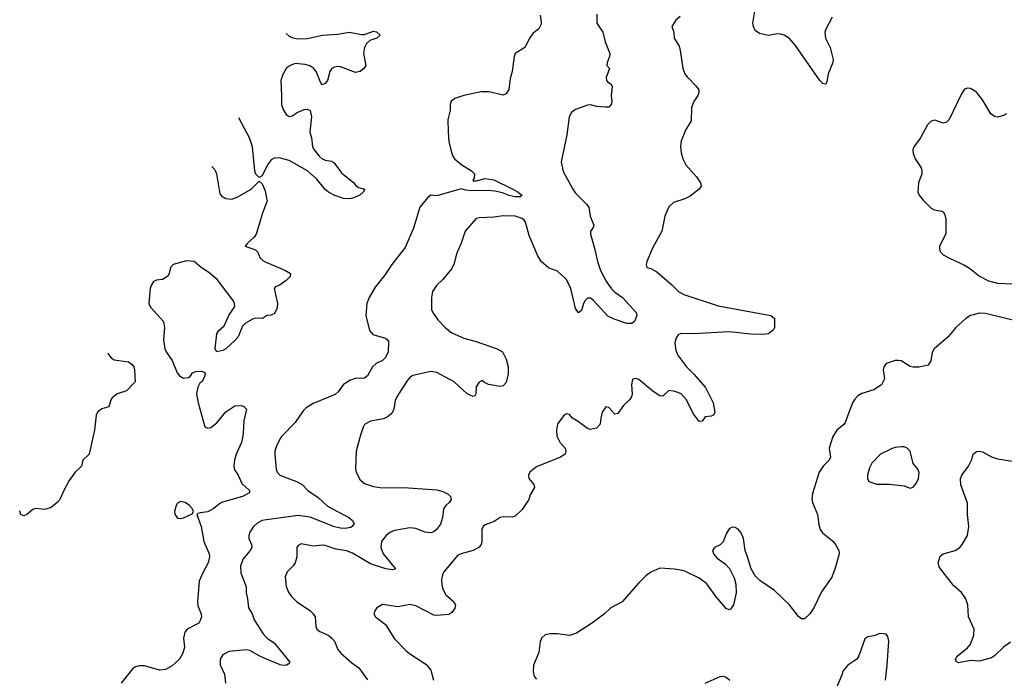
# Model space of a CAD drawing. Header units: inches. Extents: x 1550315 to 1685896, y 510706 to 640504.
# Tile 17 of 256: x 1558362 to 1564895, y 538403 to 542774. Entities that reach past the tile are written whole.
import ezdxf

# ---------------------------------------------------------------- set-up
doc = ezdxf.new("R2010")
doc.units = ezdxf.units.IN
doc.header["$MEASUREMENT"] = 0
for name, color, linetype in [('B5553', 7, 'Continuous'), ('B5554', 7, 'Continuous'), ('B5563', 7, 'Continuous'), ('B5564', 7, 'Continuous')]:
    doc.layers.add(name, color=color, linetype=linetype)

msp = doc.modelspace()

# ---------------------------------------------------------------- linework, layer by layer
at = {"layer": 'B5553', "color": 5}
for points, elevation in [([(1558846.8, 540000), (1558822.9, 539890), (1558780.9, 539850), (1558771.2, 539810), (1558729.8, 539770.2), (1558690, 539714.9), (1558654, 539650), (1558628.3, 539590), (1558611.4, 539568.6), (1558570, 539537.4), (1558530, 539522.6), (1558470, 539530.4), (1558450, 539523.1), (1558410, 539490.4), (1558390, 539481.6), (1558370, 539490.8), (1558362.6, 539510), (1558362.2, 539515.4)], 520), ([(1559840.5, 540000), (1559838.9, 539990), (1559833.1, 539966.9), (1559798, 539890), (1559786.7, 539850), (1559783.1, 539810), (1559787.5, 539787.5), (1559812, 539750), (1559835.6, 539695.6), (1559887.7, 539650), (1559887.3, 539632.7), (1559840.7, 539610), (1559708.3, 539571.7), (1559690, 539562.6), (1559650, 539529.7), (1559610, 539507.6), (1559558.8, 539501.2), (1559543.5, 539496.5), (1559538, 539490), (1559566.4, 539410), (1559583.7, 539310), (1559618.7, 539230), (1559621.7, 539210), (1559613.1, 539170), (1559576.4, 539103.6), (1559552.7, 539047.3), (1559541.1, 538910), (1559544.9, 538884.9), (1559566, 538830), (1559568.2, 538810), (1559561.6, 538790), (1559550.2, 538769.8), (1559472.7, 538730), (1559457.6, 538710), (1559448.4, 538670), (1559454.6, 538610), (1559445.3, 538570), (1559421.6, 538530), (1559374.7, 538485.3), (1559330, 538461.5), (1559290, 538456), (1559190, 538485.7), (1559154.3, 538485.7), (1559130, 538479.7), (1559110, 538466.6), (1559035.5, 538370)], 520), ([(1560000, 539454), (1559970.2, 539449.8), (1559934.9, 539430), (1559914.4, 539410), (1559888.2, 539371.8), (1559882.6, 539350), (1559881.7, 539330), (1559900.9, 539290), (1559902.6, 539270), (1559892.4, 539250), (1559843.8, 539196.2), (1559827.1, 539150), (1559830, 539102.8), (1559864.4, 539010), (1559864, 538970), (1559874.3, 538930), (1559881.3, 538870), (1559904.2, 538830), (1559918.3, 538790), (1559977.3, 538697.3), (1560000, 538674.7)], 540), ([(1560000, 538530.7), (1559955.6, 538550), (1559890, 538587.4), (1559870, 538590.8), (1559750, 538580.5), (1559710, 538558.4), (1559692.2, 538530), (1559692.2, 538492.2), (1559720.4, 538430), (1559726.7, 538370)], 540)]:
    msp.add_lwpolyline(points, dxfattribs=dict(at, elevation=elevation))
at = {"layer": 'B5553', "color": 5, "elevation": 520}
msp.add_lwpolyline([(1559430, 539576.4), (1559410, 539564.5), (1559400.3, 539550), (1559390.4, 539510), (1559392.4, 539492.4), (1559410, 539464.9), (1559430, 539462.4), (1559450, 539468.5), (1559505.6, 539494.4), (1559515.3, 539510), (1559506.6, 539530), (1559489.6, 539550), (1559460.9, 539570)], close=True, dxfattribs=at)
at = {"layer": 'B5554', "color": 5, "elevation": 520}
for points in [[(1560000, 541797.4), (1559970, 541738), (1559950, 541726), (1559930, 541748), (1559921.6, 541770), (1559906, 541930), (1559886.4, 541990), (1559816.3, 542121.3)], [(1559637, 541799.9), (1559657.3, 541777.3), (1559668, 541750), (1559690, 541618), (1559703.4, 541603.4), (1559730, 541587.3), (1559770, 541581.6), (1559810, 541598), (1559899, 541650), (1559950, 541702), (1559970, 541684.7), (1559990, 541638), (1560000, 541588.6)], [(1560000, 541559.9), (1559973.8, 541490), (1559930.2, 541349.8), (1559918.3, 541330), (1559873.1, 541290), (1559859.1, 541270), (1559926.2, 541246.2), (1559943.1, 541230), (1559955.9, 541195.9), (1559976.2, 541176.2), (1560000, 541162.1)], [(1560000, 540808.6), (1559974, 540790), (1559930, 540793.2), (1559910.8, 540789.2), (1559859.8, 540760.2), (1559840.5, 540739.5), (1559810.7, 540670), (1559790, 540644), (1559730, 540589), (1559710, 540579), (1559670, 540568.7), (1559659, 540590), (1559669.5, 540690), (1559682.7, 540710), (1559718.3, 540741.7), (1559750, 540810.5), (1559789.5, 540870), (1559787, 540890), (1559778, 540910), (1559671.8, 541050), (1559617, 541097), (1559566, 541130), (1559519, 541170), (1559470, 541172.6), (1559381, 541150), (1559362.8, 541130), (1559354, 541090), (1559342, 541070), (1559310, 541049.6), (1559270, 541045.1), (1559250, 541035.6), (1559234, 541010), (1559227.9, 540990), (1559219.3, 540890), (1559230, 540866.8), (1559316, 540770), (1559322.8, 540730), (1559317.3, 540650), (1559325.5, 540590), (1559334, 540570), (1559372.8, 540512.8), (1559407.3, 540430), (1559422.8, 540410), (1559450, 540394), (1559481.2, 540398.8), (1559493.2, 540406.8), (1559509, 540430), (1559530, 540438), (1559570, 540442), (1559592, 540430), (1559591.3, 540410), (1559582, 540390), (1559571.3, 540370), (1559558, 540362), (1559544.5, 540335.5), (1559535.5, 540290), (1559547, 540230), (1559590.7, 540070.7), (1559610, 540062), (1559630, 540067.7), (1559670, 540099.1), (1559730, 540170.5), (1559790, 540210.4), (1559833.2, 540213.2), (1559850, 540206), (1559866, 540190), (1559848.7, 540111.3), (1559845.3, 540030), (1559840.5, 540000)], [(1558947.1, 540563.6), (1558952.5, 540552.5), (1558969.4, 540529.4), (1558990, 540517.2), (1559083.2, 540503.2), (1559110, 540484), (1559119.3, 540470), (1559123.7, 540450), (1559128.7, 540370), (1559070, 540310.6), (1559009.6, 540290.4), (1558976.6, 540263.4), (1558966, 540250), (1558954.5, 540205.5), (1558907.9, 540192.1), (1558879.3, 540170), (1558869.6, 540150), (1558857.7, 540050), (1558846.8, 540000)]]:
    msp.add_lwpolyline(points, dxfattribs=at)
at = {"layer": 'B5563', "color": 5}
for points, elevation in [([(1560095.1, 540000), (1560069.1, 539950.9), (1560055.8, 539910), (1560054.2, 539885.8), (1560064.4, 539790), (1560070.4, 539770), (1560088.7, 539750), (1560199.3, 539710), (1560236.4, 539690), (1560274.9, 539650), (1560342, 539602), (1560404.5, 539544.5), (1560545.8, 539470), (1560570.5, 539450), (1560581.6, 539430), (1560568.2, 539410), (1560556.6, 539403.4), (1560521.9, 539398.1), (1560490, 539399.4), (1560450, 539408.9), (1560290, 539472.2), (1560210, 539483.6), (1560000, 539454)], 540), ([(1560618.6, 540000), (1560594.4, 539910), (1560590.3, 539790.3), (1560594.9, 539770), (1560620.6, 539720.6), (1560650, 539696.5), (1560710, 539676.9), (1560767.3, 539667.3), (1560910, 539669.4), (1561130, 539654.7), (1561170, 539643.1), (1561204.9, 539624.9), (1561220.5, 539610), (1561223.8, 539590), (1561212.7, 539570), (1561190.2, 539549.8), (1561173.2, 539526.8), (1561168.3, 539470), (1561155, 539425), (1561128.4, 539390), (1561110, 539374.7), (1561090, 539367.4), (1561050, 539373.1), (1560990, 539397.7), (1560950, 539400.7), (1560850, 539384.6), (1560818, 539370), (1560794.3, 539350), (1560763.6, 539310), (1560758.8, 539270), (1560774.2, 539230), (1560856.3, 539130), (1560838.2, 539121.8), (1560791.3, 539128.7), (1560690, 539163.7), (1560570, 539233.5), (1560530, 539249.8), (1560460.3, 539260.3), (1560390, 539283.5), (1560370, 539286), (1560310, 539279.5), (1560230, 539294.5), (1560210, 539284), (1560202, 539270), (1560201.6, 539210), (1560190.5, 539170), (1560177.3, 539150), (1560137.3, 539110), (1560124.4, 539075.6), (1560130, 539012), (1560148, 538970), (1560164.9, 538944.9), (1560200.5, 538910), (1560291.3, 538851.3), (1560310.3, 538830.3), (1560321.6, 538810), (1560327.7, 538750), (1560334, 538730), (1560353.8, 538713.8), (1560409.1, 538689.1), (1560434, 538670), (1560450.3, 538650), (1560474, 538594), (1560492.7, 538570), (1560565.7, 538505.7), (1560611.8, 538471.8), (1560670, 538392.4)], 560), ([(1561931, 540000), (1561946, 539970), (1561981, 539930), (1561986, 539910), (1561981, 539890), (1561951.3, 539870), (1561790, 539806), (1561746, 539770), (1561738.8, 539750), (1561740.7, 539730), (1561773, 539690), (1561778, 539670), (1561750, 539621.2), (1561740.3, 539590), (1561697, 539523), (1561650, 539479.8), (1561630, 539472), (1561570, 539474.3), (1561550, 539469.7), (1561510, 539442.6), (1561450, 539422), (1561438, 539410), (1561428.5, 539390), (1561429.1, 539310), (1561423.6, 539290), (1561410, 539273), (1561370, 539251.9), (1561290.7, 539230), (1561270, 539219.7), (1561176, 539110), (1561166.3, 539090), (1561161.6, 539058.4), (1561163.1, 539023.1), (1561170, 538994), (1561190, 538956.4), (1561242, 538910), (1561252.7, 538890), (1561250, 538869), (1561230, 538839.3), (1561210, 538827.3), (1561130, 538818.9), (1561110, 538822), (1560990, 538884.7), (1560950, 538893.3), (1560870, 538877), (1560770, 538892.7), (1560732, 538870), (1560718, 538850), (1560712, 538830), (1560722, 538810), (1560790, 538761), (1560850, 538665.5), (1560926.1, 538586.1), (1560947.8, 538567.8), (1561057.4, 538497.4), (1561090, 538457.3), (1561107.8, 538390)], 580), ([(1563754.7, 540000), (1563733.4, 539930), (1563741.1, 539870), (1563732.8, 539850), (1563694, 539810), (1563665.8, 539770), (1563622.2, 539630), (1563618.2, 539590), (1563621.3, 539570), (1563656.5, 539490), (1563663.6, 539423.6), (1563673, 539390), (1563687.7, 539367.7), (1563754.3, 539314.3), (1563775.5, 539290), (1563797.1, 539250), (1563798.4, 539230), (1563773.2, 539133.2), (1563750, 539074), (1563682.8, 538977.2), (1563630.4, 538870), (1563604.9, 538830), (1563570, 538797.2), (1563550, 538797.2), (1563530, 538813.2), (1563469.7, 538889.7), (1563370, 538985.2), (1563272.1, 539052.1), (1563242, 539082), (1563215.1, 539130), (1563191.6, 539210), (1563174.5, 539250), (1563163.6, 539330), (1563150, 539369), (1563130, 539392.7), (1563110, 539402.7), (1563090, 539405.2), (1563070, 539395.3), (1563050, 539362), (1563030, 539309), (1563010, 539289.2), (1562971.3, 539270), (1562958.8, 539250), (1562964.9, 539230), (1562990, 539200.7), (1563042.6, 539162.6), (1563071.8, 539131.8), (1563102.4, 539070), (1563112.8, 539027.2), (1563114.9, 538970), (1563098, 538890), (1563078, 538862), (1563070, 538858), (1563050, 538867), (1562983.6, 538943.6), (1562921.3, 539030), (1562870, 539066.9), (1562770, 539116.2), (1562706.9, 539126.9), (1562610, 539133.3), (1562550, 539107.6), (1562517.1, 539082.9), (1562470, 539036.2), (1562360.4, 538910), (1562284.4, 538870), (1562243.1, 538830), (1562163, 538770), (1562056.7, 538703.3), (1562010, 538686), (1561930, 538697.4), (1561882.9, 538697.1), (1561849, 538691), (1561823.8, 538670), (1561814.9, 538645.1), (1561806.7, 538573.3), (1561770.4, 538490), (1561768.3, 538448.3), (1561775.2, 538415.2), (1561790, 538397.3)], 620), ([(1564936.3, 538643.7), (1564890, 538609.8), (1564830, 538552.1), (1564810, 538539.2), (1564730, 538515.7), (1564670, 538521), (1564590, 538506.3), (1564574.8, 538514.8), (1564571.8, 538530), (1564582.4, 538550), (1564650, 538604.4), (1564669.8, 538630), (1564692.5, 538690), (1564695.4, 538730), (1564658.3, 538810), (1564653, 538890), (1564639.5, 538930), (1564610, 538973.2), (1564558.6, 539018.6), (1564486.3, 539110), (1564463.4, 539143.4), (1564456.4, 539170), (1564470, 539214.4), (1564489.5, 539230), (1564568.8, 539251.2), (1564598.7, 539270), (1564615.8, 539290), (1564649.6, 539350), (1564659.5, 539410), (1564649.6, 539490), (1564650, 539566), (1564607.1, 539687.1), (1564604.7, 539730), (1564613.6, 539750), (1564658, 539810), (1564676.9, 539850), (1564688.7, 539891.3), (1564710, 539908.8), (1564730, 539910.2), (1564750, 539905.5), (1564810, 539873.1), (1564850, 539860.3), (1564950, 539843.1)], 620), ([(1564105.6, 538390), (1564118.4, 538490), (1564129.2, 538650), (1564121.2, 538681.2), (1564110, 538695.3), (1564070, 538701.2), (1564030, 538685.2), (1563990, 538677.2), (1563970, 538664), (1563928.6, 538551.4), (1563916.3, 538530), (1563857.3, 538490), (1563823, 538450), (1563819.3, 538430), (1563776.4, 538330)], 640), ([(1560000, 538674.7), (1560007.4, 538667.4), (1560050, 538637.6), (1560154.8, 538510), (1560144, 538496), (1560132, 538490), (1560110, 538487.6), (1560090, 538491.6), (1560000, 538530.7)], 540), ([(1562910, 538370.3), (1563010, 538414.9), (1563030, 538418), (1563050, 538410.7), (1563074, 538390)], 620)]:
    msp.add_lwpolyline(points, dxfattribs=dict(at, elevation=elevation))
at = {"layer": 'B5563', "color": 5, "elevation": 640}
msp.add_lwpolyline([(1564210, 539939.7), (1564170, 539935.4), (1564150, 539927.4), (1564074.4, 539890), (1564014.9, 539830), (1564000.3, 539799.7), (1563988.2, 539750), (1563988, 539728), (1563996, 539710), (1564050, 539692.2), (1564130.4, 539690.4), (1564230, 539681), (1564270, 539664.7), (1564290, 539671), (1564310, 539696), (1564324.5, 539730), (1564329.4, 539769.4), (1564321.2, 539790), (1564289.5, 539829.5), (1564269.5, 539910), (1564249.7, 539929.7), (1564230, 539938)], close=True, dxfattribs=at)
at = {"layer": 'B5564', "color": 5}
for points, elevation in [([(1561815.2, 542804.8), (1561822.5, 542757.5), (1561819.9, 542740.1), (1561806.2, 542713.8), (1561770, 542684), (1561746.2, 542653.8), (1561714, 542590), (1561650.6, 542549.4), (1561642.8, 542530), (1561630.4, 542429.6), (1561615.9, 542384.1), (1561606.8, 542310), (1561590, 542282), (1561570, 542273.2), (1561475.6, 542295.6), (1561424.4, 542295.6), (1561309, 542271), (1561250, 542249.6), (1561226, 542234), (1561218.3, 542210), (1561217.8, 542170), (1561202.6, 542110), (1561204.7, 542030), (1561210, 541964.7), (1561221.7, 541910), (1561233.2, 541873.2), (1561247.9, 541850), (1561294.6, 541810), (1561360.8, 541770), (1561376, 541756), (1561380.2, 541750), (1561377.3, 541722.7), (1561367.8, 541710), (1561370, 541704.9), (1561390, 541704.7), (1561450, 541720.1), (1561508.2, 541710), (1561633.1, 541650), (1561668.5, 541630), (1561694.4, 541610), (1561694, 541606), (1561682, 541598), (1561650, 541598.4), (1561610, 541607.7), (1561565.5, 541625.5), (1561515.5, 541635.5), (1561470, 541640.7), (1561358.4, 541638.4), (1561322.3, 541642.3), (1561291.6, 541651.6), (1561130, 541603.7), (1561090, 541608.2), (1561070, 541592.6), (1561017.6, 541530), (1560974.6, 541390), (1560918.6, 541261.4), (1560831.7, 541148.3), (1560783.4, 541076.6), (1560720.7, 540999.3), (1560680.3, 540930), (1560664.6, 540890), (1560658, 540810), (1560682, 540710), (1560705.5, 540685.5), (1560790, 540659.1), (1560802.8, 540650), (1560810, 540638), (1560807.1, 540570), (1560790, 540531.1), (1560770, 540512.2), (1560727.9, 540492.1), (1560702.3, 540470), (1560670.3, 540410), (1560650, 540394.7), (1560587.6, 540392.4), (1560550, 540378.7), (1560508.5, 540351.5), (1560475, 540305), (1560454.4, 540285.6), (1560310, 540227.1), (1560262.2, 540197.8), (1560242.1, 540177.9), (1560190, 540100.3), (1560100.4, 540010), (1560095.1, 540000)], 540), ([(1562190.4, 542810), (1562190.7, 542750), (1562230.2, 542690.2), (1562246.4, 542626.4), (1562277.6, 542550), (1562275.8, 542530), (1562260.4, 542490), (1562258.8, 542470), (1562274.8, 542450), (1562253, 542390), (1562254.8, 542370), (1562261.1, 542361.1), (1562286.8, 542346.8), (1562294, 542330), (1562286.8, 542270), (1562290.7, 542230), (1562286, 542210), (1562270, 542194), (1562247.5, 542192.5), (1562190, 542196.9), (1562150, 542208), (1562130, 542206.9), (1562050, 542176.9), (1562023.1, 542156.9), (1562007.3, 542130), (1561992.9, 542010), (1561955.3, 541830), (1561967.1, 541767.1), (1562031.6, 541650), (1562050, 541622.4), (1562123.1, 541550), (1562137.6, 541530), (1562147, 541470), (1562171.7, 541410), (1562165.3, 541390), (1562150.3, 541370), (1562149.2, 541350), (1562176.8, 541256.8), (1562195.3, 541170), (1562215.4, 541110), (1562254.5, 541034.5), (1562287.6, 540987.6), (1562310, 540965), (1562361.3, 540930), (1562451.3, 540830), (1562456, 540810), (1562441, 540770), (1562422.8, 540757.2), (1562390, 540757.6), (1562306.1, 540786.1), (1562265.3, 540805.3), (1562170, 540909.7), (1562150, 540925.4), (1562130, 540926.6), (1562113.4, 540910), (1562102.3, 540890), (1562090, 540844), (1562070, 540829.4), (1562050, 540857.2), (1562018, 540990), (1561990, 541049.5), (1561930, 541105.1), (1561870, 541127.6), (1561822.9, 541170), (1561798.7, 541210), (1561742.5, 541342.5), (1561718, 541430), (1561710, 541443.6), (1561695.4, 541455.4), (1561650, 541469.8), (1561570, 541473.1), (1561510, 541463.1), (1561410, 541458.7), (1561390, 541453.3), (1561317.1, 541370), (1561292.2, 541290), (1561259.6, 541220.4), (1561243.7, 541156.3), (1561230, 541122), (1561170, 541049.6), (1561128.5, 541010), (1561101.3, 540970), (1561094, 540930), (1561095.5, 540850), (1561105.5, 540825.5), (1561139.2, 540779.2), (1561188.1, 540728.1), (1561230, 540695.3), (1561310, 540660.3), (1561390, 540637.6), (1561529, 540589), (1561564.9, 540570), (1561590, 540521), (1561603.1, 540470), (1561602.8, 540422.8), (1561590, 540366.6), (1561570, 540343.5), (1561550, 540340.4), (1561472.9, 540352.9), (1561445.6, 540365.6), (1561430, 540379), (1561410, 540369.2), (1561390, 540337.2), (1561387.7, 540290), (1561382.8, 540277.2), (1561370, 540272.3), (1561330, 540291.1), (1561244.7, 540370), (1561130, 540431.7), (1561090, 540439.2), (1560970, 540413.3), (1560950, 540399.5), (1560930, 540375.1), (1560863.7, 540270), (1560852.9, 540247.1), (1560843.7, 540190), (1560835.8, 540170), (1560823.7, 540156.3), (1560801.6, 540138.4), (1560775.2, 540124.8), (1560690, 540108.4), (1560650, 540086.6), (1560640.3, 540070), (1560621.3, 540010), (1560618.6, 540000)], 560), ([(1562745, 542795), (1562714.6, 542770), (1562688.4, 542728.4), (1562702.8, 542690), (1562705.5, 542650), (1562736.9, 542596.9), (1562744.9, 542570), (1562761.6, 542450), (1562775.1, 542415.1), (1562790, 542394), (1562850, 542333.4), (1562868.1, 542308.1), (1562868.2, 542290), (1562860.4, 542270), (1562835.3, 542230), (1562818.7, 542190), (1562817.4, 542102.6), (1562779.3, 542040.7), (1562750.4, 541970), (1562747.1, 541932.9), (1562751.8, 541890), (1562761.1, 541850), (1562781.7, 541810), (1562852.2, 541730), (1562879.3, 541690), (1562883, 541670), (1562870.6, 541650), (1562810, 541602.9), (1562775.1, 541584.9), (1562700.3, 541559.7), (1562668.6, 541531.4), (1562641.6, 541470), (1562623, 541370), (1562561.7, 541258.3), (1562522.8, 541170), (1562518, 541150), (1562522, 541130), (1562550, 541122.8), (1562590, 541100.7), (1562690, 541014.9), (1562732.7, 540970), (1562767.7, 540950), (1562995.6, 540875.6), (1563344.7, 540810), (1563370.8, 540790), (1563370.8, 540730), (1563364.5, 540715.5), (1563331.3, 540690), (1563290, 540685.4), (1563212.5, 540687.5), (1563070, 540702.3), (1562832.1, 540687.9), (1562750, 540690.7), (1562730, 540682), (1562716.7, 540663.3), (1562709.4, 540630), (1562712.3, 540590), (1562726.2, 540550), (1562785.6, 540470), (1562838, 540418), (1562911.7, 540331.7), (1562962.8, 540230), (1562974.9, 540170), (1562967.5, 540152.5), (1562950, 540142.7), (1562910, 540139), (1562890, 540108.7), (1562870, 540106.6), (1562830, 540159.3), (1562785.6, 540250), (1562750, 540289.8), (1562710, 540306.2), (1562670, 540313), (1562630, 540276.2), (1562610, 540278), (1562565.9, 540305.9), (1562470, 540386), (1562446.4, 540393.6), (1562431, 540389), (1562424.9, 540375.1), (1562422, 540350), (1562425.5, 540290), (1562420.7, 540270), (1562407.3, 540250), (1562367.6, 540212.4), (1562330, 540160.9), (1562310, 540155.1), (1562270, 540199.3), (1562250, 540205.2), (1562227.7, 540170), (1562217.3, 540130), (1562214, 540090), (1562190, 540062), (1562150, 540054), (1562130, 540061.2), (1562070, 540106), (1562029.6, 540129.6), (1562010, 540154), (1561990, 540159), (1561970, 540144), (1561931, 540090), (1561922.8, 540050), (1561926, 540010), (1561931, 540000)], 580), ([(1563753, 542790), (1563710.3, 542710), (1563704.9, 542690), (1563707.6, 542650), (1563739.5, 542590), (1563758.4, 542510), (1563757.1, 542490), (1563725.3, 542414.7), (1563717.5, 542362.5), (1563710, 542345.2), (1563690, 542349.4), (1563670, 542369.6), (1563510, 542602.9), (1563470, 542649.5), (1563434, 542670), (1563410, 542678), (1563390, 542679.3), (1563330, 542669.5), (1563270, 542681.2), (1563242.7, 542702.7), (1563230, 542728.7), (1563225.6, 542750), (1563239.5, 542830)], 580), ([(1560129.5, 542682.6), (1560150, 542664.9), (1560173.7, 542653.7), (1560210, 542646.7), (1560270, 542648.4), (1560370.3, 542670.3), (1560470, 542677), (1560550, 542690.3), (1560630, 542675.8), (1560650, 542676.4), (1560710, 542698), (1560730, 542693.4), (1560754.8, 542670), (1560731, 542650), (1560684.2, 542635.8), (1560663.8, 542616.2), (1560650.4, 542590), (1560642.4, 542550), (1560658, 542470), (1560645.3, 542450), (1560621.3, 542430), (1560590, 542423.4), (1560490, 542461.5), (1560470, 542463.7), (1560450, 542459.3), (1560434, 542450), (1560418.9, 542430), (1560405.5, 542370), (1560390, 542349.2), (1560370, 542341.2), (1560358.4, 542358.4), (1560329.6, 542430), (1560311.8, 542451.8), (1560287.3, 542467.3), (1560257, 542477), (1560190, 542482), (1560152.2, 542467.8), (1560130.3, 542450), (1560108.1, 542410), (1560095.2, 542370), (1560100.3, 542270), (1560098.3, 542210), (1560110, 542177.3), (1560130, 542144.7), (1560150, 542130.8), (1560170, 542136.3), (1560203.1, 542156.9), (1560250, 542178), (1560270, 542180.7), (1560290, 542170.8), (1560298, 542130), (1560287, 542030), (1560298.4, 541990), (1560304.4, 541930), (1560315.5, 541910), (1560350, 541867.3), (1560370, 541850.6), (1560390, 541842), (1560430, 541834.8), (1560445.5, 541825.5), (1560498, 541758), (1560579.1, 541690), (1560592.7, 541672.7), (1560610, 541661), (1560652, 541650), (1560642, 541630), (1560618, 541610), (1560571.7, 541588.3), (1560550, 541584.7), (1560510, 541587.3), (1560452.5, 541607.5), (1560410, 541629.8), (1560390, 541647.8), (1560334.6, 541714.6), (1560271.1, 541771.1), (1560150, 541838.2), (1560083.1, 541856.9), (1560050, 541855.6), (1560030, 541843.7), (1560010, 541817.2), (1560000, 541797.4)], 520), ([(1564910, 542149.6), (1564890, 542137.6), (1564850, 542127.8), (1564830, 542131.6), (1564805.6, 542150), (1564750, 542242.7), (1564710, 542292.3), (1564670, 542317), (1564650, 542319.5), (1564630, 542312.3), (1564610, 542281.2), (1564529, 542111), (1564510, 542092), (1564490, 542087.6), (1564434, 542106), (1564410, 542101.2), (1564385.1, 542074.9), (1564339.3, 541990), (1564295.5, 541930), (1564288.4, 541910), (1564290, 541884.7), (1564304.4, 541850), (1564342.4, 541790), (1564348.4, 541770), (1564348.2, 541750), (1564324.9, 541690), (1564322, 541630), (1564330.6, 541610), (1564355.6, 541575.6), (1564410, 541522.8), (1564430, 541510.8), (1564482, 541502), (1564490, 541498), (1564499.3, 541479.3), (1564506, 541450), (1564506.6, 541353.4), (1564464.4, 541270), (1564464.4, 541250), (1564470, 541236), (1564490, 541213.4), (1564530.8, 541190), (1564630, 541145.3), (1564664.3, 541124.3), (1564730, 541071.8), (1564790, 541041.7), (1564850, 541024.9), (1564950, 541020.3)], 620), ([(1560000, 541588.6), (1560003.8, 541570), (1560000, 541559.9)], 520), ([(1560000, 541162.1), (1560001.3, 541161.3), (1560126.8, 541110), (1560158.8, 541090), (1560157.3, 541070), (1560130, 541042.7), (1560090, 541013.2), (1560059.6, 541000.4), (1560051.3, 540990), (1560073, 540890), (1560068.3, 540851.7), (1560050, 540821.2), (1560030, 540812.7), (1560002, 540810), (1560000, 540808.6)], 520), ([(1564970, 540775.6), (1564770, 540823.5), (1564730, 540825.1), (1564670, 540809.7), (1564639.3, 540790), (1564573.4, 540730), (1564522, 540670), (1564430.4, 540590), (1564415.6, 540564.4), (1564406.4, 540510), (1564390, 540480.9), (1564330, 540467), (1564290, 540467), (1564270, 540472.3), (1564210, 540509.2), (1564190, 540512.3), (1564170, 540512.3), (1564110, 540492.3), (1564094.8, 540470), (1564090.8, 540450), (1564100.5, 540390), (1564079.1, 540350), (1564030, 540317.6), (1563950, 540293.3), (1563923.5, 540276.5), (1563903.8, 540256.2), (1563887.6, 540230), (1563839.5, 540100.5), (1563830, 540087.6), (1563784.4, 540050), (1563755.9, 540004.1), (1563754.7, 540000)], 620)]:
    msp.add_lwpolyline(points, dxfattribs=dict(at, elevation=elevation))

doc.saveas('drawing.dxf')
